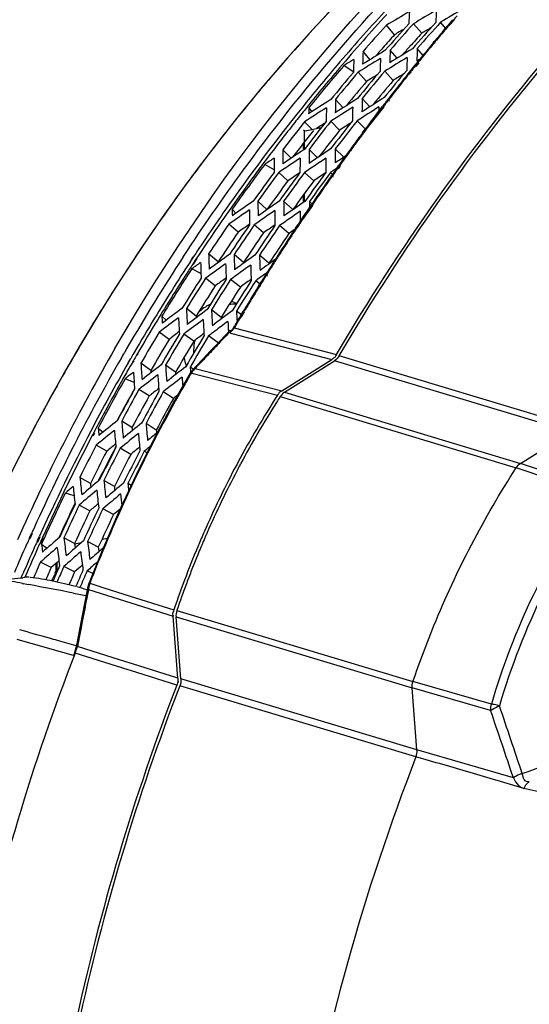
# Model space of a CAD drawing. Header units: millimetres. Extents: x 0 to 420, y 0 to 297.
# Tile 72 of 256: x 157.38 to 164.82, y 87.12 to 101.5. Entities that reach past the tile are written whole.
import ezdxf

# ---------------------------------------------------------------- set-up
doc = ezdxf.new("R2010")
doc.units = ezdxf.units.MM
doc.header["$LTSCALE"] = 23.1
doc.layers.get('0').update_dxf_attribs({"linetype": 'CONTINUOUS'})
doc.layers.add('02___PRT_ALL_AXES', color=7, linetype='CONTINUOUS')

msp = doc.modelspace()

# ---------------------------------------------------------------- linework, layer by layer
at = {"color": 7, "linetype": 'Continuous'}
for p, q in [((162.8546, 101.2852), (162.7351, 101.4242)), ((163.2508, 101.3073), (163.1312, 101.4463)), ((163.6052, 101.3779), (163.5274, 101.4683)), ((163.6554, 101.4464), (163.7054, 101.5049)), ((163.6605, 101.4407), (163.7113, 101.4984)), ((163.7133, 101.498), (163.6633, 101.4394)), ((163.7191, 101.4915), (163.6684, 101.4339)), ((163.5795, 101.3569), (163.5953, 101.3757)), ((163.5832, 101.3529), (163.5993, 101.3713)), ((163.0791, 101.116), (163.0769, 101.1136)), ((163.4236, 101.171), (163.4352, 101.185)), ((163.4239, 101.1707), (163.4352, 101.185)), ((163.4489, 101.1847), (163.432, 101.1644)), ((163.4489, 101.1847), (163.4325, 101.1639)), ((162.4955, 100.921), (162.3932, 101.0399)), ((162.6829, 101.094), (162.6808, 101.0916)), ((162.8917, 100.9431), (162.7894, 101.062)), ((163.2744, 100.9807), (163.1855, 101.084)), ((162.2474, 100.7425), (162.1147, 100.8359)), ((163.1477, 100.8345), (163.1924, 100.8897)), ((163.1541, 100.8279), (163.1981, 100.8837)), ((163.2009, 100.883), (163.1562, 100.8278)), ((163.2067, 100.877), (163.1627, 100.8211)), ((162.2524, 100.739), (162.2474, 100.7425)), ((162.4462, 100.6042), (162.3219, 100.7377)), ((162.8358, 100.6187), (162.7114, 100.7521)), ((163.088, 100.743), (163.0773, 100.7297)), ((163.0953, 100.7355), (163.0848, 100.722)), ((162.1042, 100.2196), (161.9915, 100.3405)), ((162.4937, 100.2341), (162.3811, 100.355)), ((162.6558, 100.2093), (162.6818, 100.2433)), ((162.7491, 100.3305), (162.7596, 100.3441)), ((162.7568, 100.323), (162.7674, 100.3365)), ((162.7683, 100.3373), (162.7578, 100.3237)), ((162.776, 100.3297), (162.7654, 100.3163)), ((161.6002, 100.2174), (161.6458, 100.1608)), ((162.5049, 100.003), (162.6887, 100.2366)), ((162.6973, 100.2298), (162.5135, 99.9962)), ((162.6144, 100.1368), (162.5525, 100.0553)), ((162.5589, 100.0822), (162.6056, 100.1437)), ((162.6056, 100.1437), (162.6558, 100.2093)), ((162.6645, 100.2025), (162.6144, 100.1368)), ((162.6905, 100.2364), (162.6645, 100.2025)), ((161.6514, 99.9034), (161.5398, 100.0139)), ((161.8332, 99.9921), (161.8279, 99.9887)), ((162.052, 99.8928), (161.9231, 100.0204)), ((162.2165, 99.9987), (162.2111, 99.9953)), ((162.4285, 99.906), (162.3063, 100.027)), ((162.5015, 100.0062), (162.5211, 100.0323)), ((162.5525, 100.0553), (162.5102, 99.9993)), ((162.5211, 100.0323), (162.5589, 100.0822)), ((161.5372, 99.6098), (161.5372, 99.8852)), ((161.5372, 99.8852), (161.5472, 99.8822)), ((161.5472, 99.8822), (161.7845, 99.9303)), ((161.728, 99.9244), (161.7821, 99.9298)), ((162.3872, 99.8534), (162.4266, 99.9064)), ((162.3872, 99.8534), (162.4279, 99.9052)), ((162.4354, 99.8994), (162.4009, 99.8532)), ((162.4365, 99.8984), (162.4009, 99.8532)), ((161.5238, 99.6015), (161.5238, 99.7015)), ((161.3449, 99.4822), (161.2214, 99.6044)), ((161.7281, 99.4888), (161.6047, 99.611)), ((162.1113, 99.4954), (161.9879, 99.6176)), ((161.0954, 99.31), (160.9584, 99.3921)), ((161.2961, 99.1529), (161.1628, 99.2747)), ((161.6733, 99.1514), (161.5399, 99.2731)), ((161.9546, 99.2374), (161.9171, 99.2716)), ((162.0133, 99.3398), (162.0406, 99.3781)), ((162.0214, 99.3326), (162.0485, 99.3711)), ((162.0499, 99.3716), (162.0226, 99.3333)), ((162.0578, 99.3645), (162.0308, 99.326)), ((161.9275, 99.2188), (161.9364, 99.2315)), ((161.9458, 99.2249), (161.9362, 99.2112)), ((161.9545, 99.2173), (161.9456, 99.2046)), ((161.5372, 98.8461), (161.5372, 98.9658)), ((160.9901, 98.7317), (160.8567, 98.8534)), ((161.3673, 98.7301), (161.2339, 98.8519)), ((161.5238, 98.8368), (161.5238, 98.9475)), ((161.6548, 98.8105), (161.6111, 98.8504)), ((160.4819, 98.7361), (160.5361, 98.6776)), ((160.9901, 98.7317), (160.9902, 98.7298)), ((161.3673, 98.7301), (161.3673, 98.7283)), ((161.5116, 98.6065), (161.5675, 98.6862)), ((161.5722, 98.6835), (161.5178, 98.6026)), ((161.6553, 98.7912), (161.521, 98.5999)), ((161.5422, 98.6599), (161.5627, 98.6902)), ((161.6105, 98.7401), (161.5722, 98.6835)), ((161.6489, 98.7966), (161.6105, 98.7401)), ((161.6307, 98.7905), (161.6394, 98.8033)), ((161.637, 98.7851), (161.6459, 98.7978)), ((161.5082, 98.6093), (161.5422, 98.6599)), ((160.5685, 98.4004), (160.4309, 98.5161)), ((160.7357, 98.517), (160.7316, 98.5142)), ((160.9398, 98.3906), (160.8022, 98.5063)), ((161.107, 98.5072), (161.1029, 98.5043)), ((161.3112, 98.3807), (161.1735, 98.4964)), ((161.4072, 98.4579), (161.4451, 98.5118)), ((161.4073, 98.4579), (161.4438, 98.5129)), ((161.4533, 98.5061), (161.4211, 98.4576)), ((161.4545, 98.5052), (161.4211, 98.4576)), ((159.789, 98.0746), (159.8285, 98.1347)), ((159.7892, 98.0744), (159.8303, 98.1332)), ((159.7599, 98.0302), (159.789, 98.0746)), ((159.7613, 98.0291), (159.7892, 98.0744)), ((159.8659, 97.9652), (159.8982, 98.0144)), ((159.868, 97.9635), (159.9143, 98.0385)), ((159.8982, 98.0144), (159.9214, 98.0496)), ((159.9428, 97.9914), (159.9057, 97.9348)), ((159.9673, 98.016), (159.9094, 97.9318)), ((159.9143, 98.0385), (159.9218, 98.0493)), ((159.9619, 98.0204), (159.9428, 97.9914)), ((160.2753, 97.968), (160.1377, 98.0837)), ((160.6466, 97.9581), (160.509, 98.0738)), ((161.0179, 97.9483), (160.8803, 98.064)), ((160.0259, 97.7965), (159.8909, 97.8644)), ((160.2352, 97.6183), (160.0935, 97.7278)), ((160.3841, 97.7263), (160.3813, 97.7242)), ((160.601, 97.5999), (160.4592, 97.7094)), ((160.7498, 97.7079), (160.747, 97.7059)), ((160.8947, 97.6371), (160.825, 97.691)), ((160.9638, 97.7694), (160.9758, 97.7885)), ((160.973, 97.7624), (160.9849, 97.7815)), ((160.9859, 97.7822), (160.9739, 97.7631)), ((160.995, 97.7752), (160.9831, 97.7561)), ((160.8735, 97.6243), (160.8809, 97.6362)), ((160.8825, 97.6175), (160.8899, 97.6294)), ((160.891, 97.6299), (160.8836, 97.618)), ((160.9, 97.6231), (160.8926, 97.6112)), ((160.5162, 97.3747), (160.5502, 97.3645)), ((159.9552, 97.1752), (159.8135, 97.2847)), ((160.3209, 97.1568), (160.1792, 97.2663)), ((160.617, 97.1923), (160.5449, 97.2479)), ((160.6011, 97.1757), (160.6434, 97.2465)), ((160.6049, 97.173), (160.6485, 97.2428)), ((160.6536, 97.2402), (160.6113, 97.1693)), ((160.6586, 97.2365), (160.615, 97.1667)), ((160.703, 97.3223), (160.6965, 97.3114)), ((160.7093, 97.3177), (160.7026, 97.3069)), ((159.4548, 97.1744), (159.518, 97.1151)), ((159.5598, 96.8359), (159.4142, 96.939)), ((160.3224, 97.0258), (160.3199, 97.024)), ((160.4212, 96.9377), (160.4316, 96.9554)), ((160.4338, 96.9534), (160.4269, 96.9444)), ((160.4316, 96.9554), (160.4404, 96.9705)), ((160.4404, 96.9705), (160.4463, 96.9692)), ((160.4463, 96.9692), (160.4699, 96.9637)), ((160.4992, 97.0036), (160.5206, 97.04)), ((160.4992, 97.0036), (160.5215, 97.0394)), ((160.5309, 97.0336), (160.5131, 97.0034)), ((160.5316, 97.0331), (160.5131, 97.0034)), ((160.5131, 97.0034), (162.0057, 96.6143)), ((159.9202, 96.8088), (159.7746, 96.9119)), ((160.2765, 96.7845), (160.135, 96.8847)), ((160.4037, 96.9175), (160.3694, 96.8817)), ((160.4451, 96.9322), (160.4783, 96.9235)), ((160.4783, 96.9235), (161.9378, 96.5433)), ((158.9442, 96.7077), (158.9494, 96.7168)), ((158.9481, 96.705), (158.9535, 96.7139)), ((159.0432, 96.6319), (159.0548, 96.6519)), ((159.0459, 96.6301), (159.0579, 96.6497)), ((158.8575, 96.5576), (158.8969, 96.6218)), ((158.8575, 96.5576), (158.8779, 96.5931)), ((158.8779, 96.5931), (158.8951, 96.623)), ((158.9638, 96.4944), (158.9864, 96.5337)), ((158.9649, 96.4937), (158.9864, 96.5337)), ((158.9864, 96.5337), (159.0004, 96.558)), ((158.9864, 96.5337), (159.0011, 96.5575)), ((159.0389, 96.5263), (159.0088, 96.4741)), ((159.0432, 96.5234), (159.012, 96.4719)), ((159.0972, 96.6268), (159.0853, 96.6064)), ((159.1033, 96.6226), (159.091, 96.6023)), ((161.2073, 96.0826), (161.9378, 96.5433)), ((161.2458, 96.0623), (161.9766, 96.5231)), ((161.9577, 96.5576), (161.9478, 96.5503)), ((165.4266, 95.4854), (161.9766, 96.5231)), ((161.9851, 96.5817), (161.9793, 96.5694)), ((165.4946, 95.5566), (162.0446, 96.5942)), ((159.2933, 96.3828), (159.1477, 96.4859)), ((159.6537, 96.3557), (159.5081, 96.4588)), ((159.9126, 96.4004), (159.8685, 96.4316)), ((159.9505, 96.4392), (159.9073, 96.3928)), ((159.942, 96.4107), (161.2073, 96.0826)), ((159.0497, 96.2065), (158.9176, 96.261)), ((159.8861, 96.3454), (159.8944, 96.3433)), ((159.8944, 96.3433), (161.1443, 96.0195)), ((159.056, 96.1158), (159.0543, 96.1129)), ((159.0561, 96.1157), (159.0545, 96.1128)), ((159.2692, 96.0087), (159.1199, 96.1053)), ((159.6245, 95.9726), (159.4752, 96.0692)), ((161.158, 96.0384), (161.1511, 96.029)), ((161.18, 96.0642), (161.17, 96.0591)), ((161.1828, 95.9991), (164.6328, 94.9614)), ((161.2458, 96.0623), (164.6959, 95.0247)), ((158.8004, 95.6511), (158.796, 95.643)), ((158.8005, 95.651), (158.7961, 95.6429)), ((159.0166, 95.5462), (158.8673, 95.6427)), ((158.5243, 95.5408), (158.5971, 95.4818)), ((159.3719, 95.5101), (159.2226, 95.6067)), ((158.4586, 95.472), (158.4367, 95.43)), ((158.4684, 95.466), (158.4462, 95.4241)), ((164.6959, 95.0247), (165.4266, 95.4854)), ((158.6481, 95.201), (158.4953, 95.291)), ((158.7761, 95.2579), (158.779, 95.2635)), ((158.7796, 95.2558), (158.7825, 95.2614)), ((158.9986, 95.1559), (158.8458, 95.2458)), ((159.2372, 95.1766), (159.1963, 95.2006)), ((160.5976, 95.005), (160.6042, 95.0173)), ((160.5976, 95.005), (160.6044, 95.0171)), ((165.7536, 94.581), (164.6328, 94.9614)), ((165.8672, 94.6273), (164.6959, 95.0247)), ((158.4098, 94.7297), (158.257, 94.8196)), ((158.5264, 94.7697), (158.5352, 94.7874)), ((158.5282, 94.7686), (158.5369, 94.7864)), ((158.7603, 94.6845), (158.6075, 94.7745)), ((159.0047, 94.7018), (158.9581, 94.7293)), ((158.1722, 94.5486), (158.044, 94.5907)), ((158.1836, 94.4395), (158.1785, 94.4289)), ((158.1838, 94.4394), (158.1787, 94.4288)), ((158.4031, 94.3327), (158.247, 94.4159)), ((158.7492, 94.2783), (158.5931, 94.3614)), ((158.8449, 94.359), (158.8431, 94.3574)), ((157.5187, 93.9315), (157.5324, 93.9619)), ((157.5295, 93.926), (157.5662, 94.0056)), ((157.5324, 93.9619), (157.5548, 94.0114)), ((157.6407, 93.8749), (157.6776, 93.9545)), ((157.644, 93.9105), (157.6665, 93.9602)), ((157.7198, 93.9349), (157.6831, 93.8553)), ((157.7103, 93.9398), (157.6878, 93.8902)), ((157.9537, 93.9497), (157.9462, 93.9333)), ((157.9538, 93.9497), (157.9462, 93.9333)), ((158.1794, 93.8532), (158.0233, 93.9364)), ((158.5805, 93.9188), (158.6586, 93.9321)), ((157.6303, 93.8801), (157.644, 93.9105)), ((157.6878, 93.8902), (157.6741, 93.8599)), ((157.6956, 93.844), (157.7783, 93.7864)), ((158.1794, 93.8532), (158.1798, 93.8502)), ((158.1799, 93.8502), (158.2794, 93.8672)), ((158.5254, 93.7988), (158.3693, 93.8819)), ((157.8382, 93.5046), (157.679, 93.5809)), ((157.9107, 93.416), (157.9107, 93.568)), ((157.9241, 93.4466), (157.9241, 93.5796)), ((158.18, 93.4407), (158.0208, 93.517)), ((157.2582, 93.3369), (157.3983, 93.3509)), ((157.3983, 93.3509), (157.4232, 93.4092)), ((157.3983, 93.3509), (157.4249, 93.4084)), ((157.4403, 93.3562), (157.4224, 93.3536)), ((157.4669, 93.3889), (157.4545, 93.3601)), ((157.4676, 93.3885), (157.4545, 93.3601)), ((157.8443, 93.306), (157.8618, 93.3464)), ((157.8471, 93.3047), (157.8649, 93.3449)), ((157.8973, 93.4276), (157.9071, 93.4498)), ((157.9008, 93.4258), (157.9107, 93.448)), ((158.4443, 93.4139), (158.3626, 93.4531)), ((157.4186, 93.2706), (157.4332, 93.2679)), ((157.4225, 93.2697), (157.4373, 93.267)), ((157.4332, 93.2679), (157.5077, 93.254)), ((158.2572, 93.2101), (158.2559, 93.207)), ((158.3724, 93.219), (158.3596, 93.1549)), ((158.4014, 93.2723), (158.5924, 93.2119)), ((158.5924, 93.2119), (158.989, 93.0865)), ((158.1654, 93.1292), (158.3437, 93.0948)), ((158.3637, 93.1752), (158.3599, 93.1763)), ((158.3641, 93.1762), (158.3603, 93.1773)), ((158.3825, 93.1827), (159.6177, 92.7924)), ((158.989, 93.0865), (159.6294, 92.8839)), ((159.6189, 92.8499), (159.6141, 92.8386)), ((159.6879, 91.8863), (159.6177, 92.7924)), ((159.7315, 91.8759), (159.6612, 92.7824)), ((159.6612, 92.7824), (163.1113, 91.7447)), ((159.673, 92.8741), (163.1231, 91.8365)), ((158.2467, 92.483), (158.2212, 92.3471)), ((158.8481, 92.1502), (158.2212, 92.3471)), ((158.9618, 92.0091), (158.1858, 92.2528)), ((159.0261, 92.0942), (158.8481, 92.1502)), ((159.6879, 91.8863), (159.0261, 92.0942)), ((158.996, 91.9984), (158.9618, 92.0091)), ((159.6729, 91.7858), (158.996, 91.9984)), ((159.6897, 91.8478), (159.6919, 91.8348)), ((163.1665, 90.7377), (159.7165, 91.7754)), ((163.1815, 90.8384), (159.7315, 91.8759)), ((164.2687, 91.5075), (163.1231, 91.8365)), ((163.1815, 90.8384), (163.1113, 91.7447)), ((164.2568, 91.4156), (163.1113, 91.7447)), ((164.5902, 90.4313), (163.1815, 90.8384))]:
    msp.add_line(p, q, dxfattribs=at)
for points in [[(160.4269, 96.9444), (160.4079, 96.922), (160.4037, 96.9175)], [(160.4992, 97.0036), (160.4754, 96.9702), (160.4672, 96.9612)], [(160.3694, 96.8817), (160.265, 96.7724), (160.1604, 96.6622), (160.0555, 96.5511), (159.9505, 96.4392)], [(159.9074, 96.393), (159.9023, 96.3873), (159.8865, 96.3674), (159.8722, 96.3458), (159.8698, 96.3417)], [(159.8698, 96.3417), (159.6408, 95.9418), (159.3518, 95.4051), (159.0765, 94.856), (158.8158, 94.2965), (158.5707, 93.7284), (158.3903, 93.2793)], [(158.3903, 93.2794), (158.386, 93.268), (158.378, 93.2422), (158.3724, 93.2188)], [(158.3596, 93.1549), (158.3245, 92.9768), (158.2901, 92.7998), (158.2564, 92.6238), (158.2234, 92.4489), (158.2109, 92.3821)], [(158.2109, 92.3822), (158.2069, 92.3625), (158.1989, 92.3302), (158.1889, 92.2964), (158.1831, 92.2794)]]:
    msp.add_lwpolyline(points, dxfattribs=at)
for centre, radius, start, end in [((181.1722, 83.5089), 26.4459, 135.66405, 139.43072), ((183.1296, 82.864), 27.7299, 137.43703, 139.59281), ((183.0594, 82.897), 27.6029, 137.39339, 139.55893), ((186.7677, 81.7693), 30.3434, 139.28489, 139.44492), ((183.2187, 82.8587), 27.6451, 137.81215, 138.87814), ((183.7288, 82.7125), 27.8924, 137.81687, 138.87342), ((183.8397, 82.6807), 27.9461, 137.81789, 138.8724), ((184.3499, 82.5345), 28.1934, 137.82251, 138.86778), ((184.4608, 82.5028), 28.2471, 137.82351, 138.86678), ((186.794, 81.7327), 30.3978, 139.56962, 139.74456), ((186.8179, 81.7264), 30.4095, 139.5901, 139.765), ((183.1353, 82.9005), 27.3734, 137.80737, 138.34532), ((183.7564, 82.7226), 27.6744, 137.81321, 138.34531), ((186.8484, 81.6868), 30.4689, 139.79081, 140.21289), ((186.8675, 81.6846), 30.4743, 139.7651, 140.21658), ((183.8209, 82.6651), 27.7608, 138.35186, 138.69287), ((186.9224, 81.6253), 30.5652, 140.24703, 140.71574), ((186.9463, 81.6189), 30.577, 140.26608, 140.73462), ((183.1999, 82.8431), 27.4598, 138.35194, 138.69683), ((186.9738, 81.5831), 30.6317, 140.71565, 140.9291), ((186.9979, 81.5767), 30.6436, 140.73453, 140.9479), ((183.4098, 82.6247), 28.0984, 139.5915, 141.24495), ((183.3247, 82.6706), 27.9257, 139.42165, 141.07223), ((187.0265, 81.5404), 30.6995, 141.06177, 141.29682), ((187.0484, 81.5359), 30.7085, 141.08051, 141.28363), ((181.5841, 83.1519), 26.991, 139.42384, 141.33302), ((183.3547, 82.6444), 27.9915, 139.55753, 141.20905), ((183.6943, 82.564), 28.106, 139.7204, 140.77348), ((183.8058, 82.5318), 28.1605, 139.72142, 140.77246), ((184.3184, 82.3835), 28.411, 139.72605, 140.76783), ((184.4298, 82.3512), 28.4654, 139.72705, 140.76683), ((184.9424, 82.2029), 28.7159, 139.73158, 140.76229), ((187.0751, 81.5015), 30.7617, 141.29689, 141.73492), ((187.0994, 81.495), 30.7739, 141.31555, 141.75341), ((183.751, 82.5474), 27.9275, 139.7171, 140.66451), ((184.375, 82.3668), 28.2324, 139.72283, 140.65987), ((187.1404, 81.45), 30.8449, 141.73494, 142.22587), ((187.1649, 81.4435), 30.8572, 141.75344, 142.24421), ((187.1922, 81.4099), 30.9104, 142.25755, 142.46183), ((187.2167, 81.4032), 30.9229, 142.27586, 142.48008), ((183.7666, 82.3421), 28.5536, 141.251, 145.00213), ((183.5036, 82.5238), 28.1832, 141.20766, 141.66883), ((181.804, 82.9756), 27.2729, 141.33239, 142.98163), ((183.6225, 82.4303), 28.3344, 141.66962, 143.04218), ((183.7624, 82.406), 28.3528, 141.60868, 142.65686), ((184.2774, 82.2557), 28.6064, 141.61332, 142.65221), ((184.3893, 82.223), 28.6615, 141.61432, 142.65121), ((184.9044, 82.0728), 28.9151, 141.61887, 142.64667), ((185.0163, 82.0401), 28.9702, 141.61985, 142.64569), ((187.2925, 81.3336), 31.0365, 143.01291, 143.24324), ((187.3172, 81.3269), 31.0491, 143.03095, 143.26119), ((183.7102, 82.4192), 28.1233, 141.60443, 142.61285), ((184.3371, 82.2363), 28.432, 141.61016, 142.60751), ((187.3646, 81.28), 31.1263, 143.36513, 143.80032), ((187.3889, 81.2736), 31.1384, 143.36769, 143.81684), ((187.4433, 81.2223), 31.2238, 143.8003, 144.19553), ((187.4691, 81.2149), 31.2378, 143.8168, 144.21187), ((182.0274, 82.8076), 27.5524, 142.98233, 144.78804), ((183.8292, 82.2755), 28.5927, 143.04324, 144.96696), ((183.8512, 82.2607), 28.5931, 143.19141, 144.8162), ((187.5022, 81.1798), 31.2965, 144.19548, 144.44526), ((187.5281, 81.1723), 31.3106, 144.21181, 144.46148), ((184.2242, 82.1514), 28.7777, 143.48549, 144.52212), ((184.3367, 82.1184), 28.8335, 143.48649, 144.52111), ((184.854, 81.9664), 29.09, 143.49105, 144.51655), ((184.9665, 81.9334), 29.1457, 143.49203, 144.51557), ((185.4838, 81.7814), 29.4022, 143.4965, 144.51111), ((185.5963, 81.7483), 29.4579, 143.49746, 144.51015), ((187.5608, 81.138), 31.3685, 144.53123, 144.77388), ((187.5868, 81.1304), 31.3827, 144.54742, 144.78997), ((184.2858, 82.1305), 28.6057, 143.48237, 144.52523), ((184.9156, 81.9455), 28.9179, 143.488, 144.5196), ((187.6622, 81.0667), 31.4924, 144.80254, 145.72246), ((187.6883, 81.0591), 31.5067, 144.81861, 145.73815), ((182.2726, 82.6344), 27.8526, 144.78773, 146.49709), ((184.1407, 82.0769), 29.0121, 144.99691, 146.59501), ((184.0827, 82.0974), 28.9025, 144.96647, 146.56986), ((187.7549, 81.0032), 31.6048, 145.75017, 145.96986), ((187.8112, 80.9654), 31.6726, 146.14641, 146.35625), ((187.8375, 80.9578), 31.687, 146.16191, 146.37166), ((184.2692, 82.0372), 28.9797, 145.34474, 146.37774), ((184.2164, 82.0507), 28.7495, 145.3406, 146.38188), ((184.7888, 81.8836), 29.2389, 145.34932, 146.37317), ((184.9017, 81.8502), 29.2952, 145.3503, 146.37218), ((184.8488, 81.8637), 29.0651, 145.34625, 146.37623), ((185.4213, 81.6967), 29.5544, 145.35478, 146.3677), ((185.5342, 81.6633), 29.6108, 145.35574, 146.36674), ((185.4813, 81.6768), 29.3806, 145.35178, 146.3707), ((187.8558, 80.9357), 31.7262, 146.47558, 146.68511), ((187.8811, 80.9288), 31.7395, 146.4769, 146.69917), ((187.9081, 80.9015), 31.7887, 146.68524, 147.30099), ((187.9343, 80.8939), 31.8031, 146.6993, 147.31478), ((182.474, 82.5009), 28.0942, 146.49682, 148.11021), ((184.4813, 81.8696), 29.535, 146.82693, 149.82138), ((184.3803, 81.9197), 29.2987, 146.7939, 148.69489), ((187.9632, 80.866), 31.8542, 147.30088, 147.62431), ((187.9894, 80.8585), 31.8685, 147.31468, 147.63796), ((184.33, 81.9355), 29.1719, 146.90469, 148.50792), ((184.2399, 81.9931), 29.0911, 146.77063, 147.13594), ((187.996, 80.8452), 31.893, 147.6243, 147.9099), ((188.0222, 80.8377), 31.9074, 147.63795, 147.92343), ((184.3527, 81.9208), 29.2251, 147.13682, 148.67048), ((184.7061, 81.8241), 29.3604, 147.19487, 148.21774), ((184.8195, 81.7904), 29.4173, 147.19586, 148.21675), ((185.3411, 81.6355), 29.6789, 147.20036, 148.21225), ((185.4545, 81.6018), 29.7358, 147.20133, 148.21128), ((185.9762, 81.4469), 29.9975, 147.20573, 148.20688), ((186.0896, 81.4132), 30.0544, 147.20668, 148.20593), ((188.0284, 80.825), 31.9312, 147.95031, 148.23177), ((188.0546, 80.8174), 31.9456, 147.96382, 148.24516), ((184.7648, 81.8051), 29.1849, 147.1918, 148.22081), ((185.3998, 81.6165), 29.5034, 147.19735, 148.21526), ((188.072, 80.798), 31.9825, 148.25702, 148.90052), ((188.0973, 80.791), 31.9958, 148.2704, 148.89081), ((160.3796, 96.9203), 0.4746, 73.27694, 79.65978), ((182.6485, 82.3924), 28.2997, 148.11035, 149.97011), ((160.4063, 96.8094), 0.5903, 114.47099, 122.42952), ((188.1035, 80.779), 32.0193, 148.90042, 149.0492), ((188.1297, 80.7715), 32.0336, 148.91353, 149.06225), ((184.5327, 81.8265), 29.4774, 148.69399, 149.80515), ((184.4908, 81.8365), 29.3869, 148.67002, 149.78158), ((188.1285, 80.764), 32.0485, 149.19679, 149.4788), ((188.1547, 80.7565), 32.0628, 149.20977, 149.49166), ((184.7175, 81.7532), 29.5104, 149.02994, 150.05053), ((160.7851, 96.6898), 0.4392, 140.48329, 143.12591), ((160.3428, 97.0938), 0.1913, 302.34867, 306.34812), ((160.9387, 96.5746), 0.6092, 140.31487, 141.2512), ((184.6611, 81.769), 29.276, 149.02586, 150.05462), ((185.2411, 81.5971), 29.7743, 149.03447, 150.04601), ((185.3549, 81.5632), 29.8317, 149.03544, 150.04503), ((185.2984, 81.579), 29.5973, 149.03144, 150.04903), ((185.8784, 81.4071), 30.0957, 149.03987, 150.04061), ((185.9922, 81.3732), 30.153, 149.04082, 150.03965), ((160.6719, 96.6487), 0.7559, 167.99577, 169.60715), ((160.675, 96.648), 0.7591, 166.7964, 167.99615), ((197.4751, 61.3978), 51.3287, 136.32452, 136.4618), ((197.2918, 61.5727), 51.0753, 136.18436, 136.32451), ((160.4422, 96.8803), 0.0536, 121.55473, 135.97545), ((184.9667, 81.5847), 30.2459, 150.01541, 155.9623), ((184.6337, 81.7793), 29.7121, 149.83868, 150.02745), ((160.6623, 96.6501), 0.7462, 169.58216, 179.9529), ((160.6376, 96.6507), 0.7216, 179.99958, 181.61161), ((197.7531, 61.1338), 51.712, 136.46196, 136.72809), ((184.9991, 81.5763), 30.13, 150.18367, 155.6244), ((182.8175, 82.2946), 28.4949, 149.96986, 151.19352), ((184.5915, 81.792), 29.5455, 149.84954, 150.01526), ((184.5535, 81.7997), 29.4596, 149.82728, 150.00715), ((198.1315, 60.7775), 52.2318, 136.72808, 136.98325), ((184.7802, 81.6851), 29.7624, 150.15958, 152.35341), ((184.5825, 81.783), 29.4931, 150.12439, 150.40919), ((160.393, 96.676), 0.6244, 200.71182, 201.31235), ((184.74, 81.6938), 29.6479, 150.57129, 152.15731), ((184.6816, 81.7271), 29.6068, 150.4098, 151.55308), ((177.2928, 86.1074), 20.1943, 149.53742, 150.05705), ((160.1429, 96.188), 0.3012, 146.05354, 148.4964), ((178.1238, 85.6423), 21.1465, 150.08909, 158.22502), ((184.6922, 81.712), 29.4056, 150.67689, 151.70381), ((185.1188, 81.5808), 29.8395, 150.85835, 151.87024), ((185.233, 81.5466), 29.8973, 150.85933, 151.86926), ((185.7583, 81.3895), 30.1632, 150.86378, 151.86481), ((183.1629, 82.1088), 28.8871, 151.20092, 156.78953), ((185.175, 81.5632), 29.6611, 150.85531, 151.87328), ((185.8725, 81.3554), 30.2211, 150.86474, 151.86385), ((185.8145, 81.372), 29.9849, 150.86081, 151.86779), ((172.9092, 88.4195), 14.0062, 147.13802, 151.79706), ((172.798, 88.4975), 13.8271, 147.14404, 147.55463), ((184.7787, 81.6742), 29.7174, 151.5525, 151.78254), ((172.9484, 88.404), 14.0041, 147.56199, 151.82058), ((184.8282, 81.6477), 29.7736, 151.78264, 152.33415), ((185.0612, 81.5382), 30.0794, 152.35396, 155.60832), ((185.0119, 81.5531), 29.9802, 152.42768, 155.59626), ((185.0868, 81.5509), 29.9316, 152.67426, 153.68525), ((184.7817, 81.6492), 29.3511, 152.37689, 153.40875), ((185.6136, 81.393), 30.1993, 152.67874, 153.68077), ((185.7282, 81.3587), 30.2575, 152.67971, 153.67981), ((185.0274, 81.5683), 29.6938, 152.67022, 153.6893), ((185.6688, 81.3761), 30.0197, 152.67575, 153.68377), ((186.255, 81.2008), 30.5252, 152.68409, 153.67542), ((186.3696, 81.1665), 30.5833, 152.68504, 153.67448), ((173.1274, 88.3028), 14.2537, 152.25099, 156.29956), ((173.0255, 88.3551), 14.1391, 151.78965, 152.24635), ((173.0537, 88.346), 14.1243, 151.87093, 152.26446), ((173.1536, 88.2947), 14.2366, 152.26909, 156.31524), ((174.1496, 88.6386), 10.168, 143.72299, 163.76525), ((185.0619, 81.5304), 30.009, 154.20127, 155.77454), ((174.2284, 88.5912), 10.3779, 144.74813, 163.67948), ((185.0203, 81.5443), 29.7741, 154.35823, 155.37668), ((185.4428, 81.4163), 30.2029, 154.48603, 155.48978), ((185.5576, 81.3818), 30.2615, 154.487, 155.48881), ((186.0858, 81.2232), 30.5306, 154.49141, 155.4844), ((186.2006, 81.1888), 30.5891, 154.49236, 155.48345), ((185.497, 81.3997), 30.0224, 154.48301, 155.4928), ((186.1401, 81.2067), 30.3501, 154.48846, 155.48735), ((185.1971, 81.4821), 30.3493, 155.78229, 155.96637), ((173.27, 88.2406), 14.4092, 156.76087, 160.94417), ((173.1984, 88.2707), 14.3316, 156.29616, 156.75828), ((173.2285, 88.261), 14.3187, 156.54575, 156.7672), ((173.2204, 88.2645), 14.3099, 156.31182, 156.54574), ((185.2023, 81.4798), 30.355, 155.96638, 156.81289), ((185.1534, 81.4953), 30.1812, 155.95867, 156.74999), ((185.1492, 81.4972), 30.1765, 155.7732, 155.95867), ((185.1038, 81.5103), 30.0816, 155.7615, 155.94735), ((173.2543, 88.25), 14.3467, 156.76743, 157.71706), ((185.11, 81.5076), 30.0883, 155.94737, 156.74145), ((173.3047, 88.2296), 14.4012, 157.71785, 160.95026), ((185.3371, 81.4327), 30.2084, 156.28772, 156.58625), ((185.278, 81.45), 29.9709, 156.28371, 156.66298), ((185.8718, 81.2713), 30.4847, 156.2922, 156.75656), ((185.9869, 81.2367), 30.5435, 156.29316, 156.75862), ((178.7849, 85.3501), 21.8689, 158.15637, 158.76076), ((157.3023, 94.3203), 0.9741, 275.65535, 277.08519), ((156.9227, 75.3342), 18.0356, 88.11685, 88.30746), ((156.7722, 87.9208), 5.4913, 78.55416, 82.06283), ((185.3519, 81.4263), 30.2245, 156.58624, 156.76164), ((185.055, 81.5181), 29.6543, 156.32121, 156.49231), ((185.9231, 81.2561), 30.3009, 156.28921, 156.68506), ((186.5171, 81.0773), 30.8148, 156.29752, 156.78566), ((186.6243, 81.0462), 30.8651, 156.29842, 156.54428), ((147.1299, 37.8449), 56.3726, 79.48381, 79.80222), ((137.041, -16.3635), 111.5118, 79.080133, 79.424092), ((156.7757, 87.9396), 5.4722, 74.94357, 78.55113), ((156.7733, 87.9313), 5.4808, 73.16881, 74.79009), ((186.6401, 81.0393), 30.8823, 156.54428, 156.79004), ((158.6601, 93.1678), 0.278, 173.6843, 176.94187), ((222.5318, 80.3622), 65.4179, 168.698122, 168.825442), ((221.2331, 80.6173), 64.0943, 168.824173, 169.331331), ((173.2797, 88.237), 14.4196, 160.94293, 161.19985), ((173.3049, 88.2294), 14.4014, 160.94988, 161.18494), ((159.4159, 92.8027), 0.2014, 0.32089, 10.26289), ((147.0372, 54.4185), 39.5479, 74.19042, 74.84387), ((144.8535, 46.9998), 47.135, 73.60054, 74.63983), ((145.5738, 49.2332), 44.9357, 74.04159, 74.19627), ((144.4564, 45.3336), 48.9923, 73.7043, 74.03904), ((156.0941, 93.0675), 2.2458, 339.93539, 341.29121), ((189.3243, 80.2229), 33.3815, 158.87654, 167.73102), ((156.993, 92.7173), 1.2812, 338.72916, 339.31602), ((155.4344, 93.3067), 2.9476, 339.29922, 339.96766), ((190.7522, 79.7843), 33.316, 158.88566, 167.87136), ((190.7779, 79.7766), 33.2984, 158.8788, 167.83869), ((159.8834, 91.7357), 0.2156, 152.63526, 163.19637), ((66.8006, 58.1523), 103.1209, 18.277963, 18.856741), ((66.9522, 57.9128), 102.9108, 18.420458, 18.999033), ((96.505, 281.4734), 202.7962, 289.65559, 290.148169), ((194.2277, 78.7403), 33.2977, 158.88096, 169.754)]:
    msp.add_arc(centre, radius, start, end, dxfattribs=at)
for centre, major_axis, ratio, start_param, end_param in [((198.4804, 90.2769), (50.8729, 9.5515), 0.4408176, 2.2547821, 2.2639603), ((181.4665, 69.5297), (-16.0731, 37.3988), 0.241519, 0.4446224, 0.4537598), ((199.2712, 90.1792), (51.4293, 9.656), 0.4408176, 2.2549803, 2.2640598), ((182.0605, 69.2109), (-16.2458, 37.8006), 0.241519, 0.4448171, 0.4538567), ((200.0619, 90.0816), (51.9857, 9.7605), 0.4408176, 2.2553712, 2.2641572), ((198.3121, 90.2253), (50.467, 9.4753), 0.4408176, 2.2600803, 2.2638863), ((199.1028, 90.1276), (51.0234, 9.5798), 0.4408176, 2.260221, 2.2639874), ((199.7795, 90.1165), (51.787, 9.7232), 0.4408176, 2.2822747, 2.2914121), ((180.4906, 70.0535), (-15.7894, 36.7387), 0.241519, 0.4720742, 0.4812524), ((200.5703, 90.0188), (52.3434, 9.8276), 0.4408176, 2.2821778, 2.2912174), ((181.0846, 69.7347), (-15.9621, 37.1405), 0.241519, 0.4719747, 0.4810542), ((181.6786, 69.4159), (-16.1348, 37.5423), 0.241519, 0.4718773, 0.4808603), ((197.7839, 90.6621), (50.1437, 10.1934), 0.4359637, 2.2657816, 2.2698621), ((181.4761, 69.3467), (-16.7714, 37.4312), 0.251786, 0.4642598, 0.4734469), ((198.5713, 90.5682), (50.6952, 10.3055), 0.4359637, 2.2659819, 2.2751105), ((182.0734, 69.0241), (-16.9526, 37.8355), 0.251786, 0.4644566, 0.4735449), ((199.3588, 90.4742), (51.2466, 10.4176), 0.4359637, 2.2661779, 2.2752089), ((182.6707, 68.7016), (-17.1337, 38.2399), 0.251786, 0.4646492, 0.4736407), ((201.361, 89.9211), (52.8998, 9.9321), 0.4408176, 2.2894458, 2.2910268), ((198.4054, 90.5138), (50.2929, 10.2237), 0.4359637, 2.2707335, 2.2750373), ((199.1928, 90.4199), (50.8443, 10.3358), 0.4359637, 2.2708785, 2.2751373), ((199.0775, 90.5078), (51.0497, 10.3775), 0.4359637, 2.2934241, 2.3026112), ((199.865, 90.4138), (51.6011, 10.4896), 0.4359637, 2.2933262, 2.3024144), ((181.0921, 69.554), (-16.6549, 37.1713), 0.251786, 0.4917605, 0.5008891), ((200.6524, 90.3199), (52.1525, 10.6017), 0.4359637, 2.2932303, 2.3022218), ((181.6894, 69.2315), (-16.8361, 37.5756), 0.251786, 0.4916621, 0.5006931), ((197.8631, 90.9394), (49.9471, 10.929), 0.4309477, 2.2772164, 2.2863946), ((180.4948, 69.8765), (-16.4738, 36.7669), 0.251786, 0.4970089, 0.5010894), ((182.0949, 68.8553), (-17.6525, 37.8532), 0.2617908, 0.4836112, 0.4927486), ((198.6471, 90.849), (50.4934, 11.0485), 0.4309477, 2.2774146, 2.2864941), ((182.6957, 68.5292), (-17.8422, 38.2599), 0.2617908, 0.4838059, 0.4928455), ((199.4311, 90.7586), (51.0397, 11.168), 0.4309477, 2.2776085, 2.2865915), ((183.2964, 68.2032), (-18.0319, 38.6666), 0.2617908, 0.4839965, 0.4875159), ((197.6997, 90.8825), (49.5486, 10.8418), 0.4309477, 2.2816967, 2.2849603), ((198.4837, 90.7921), (50.0949, 10.9613), 0.4309477, 8.5650332, 8.569607), ((181.1079, 69.391), (-17.341, 37.1851), 0.2617908, 0.511063, 0.5202412), ((199.1511, 90.7909), (50.8446, 11.1254), 0.4309477, 2.304709, 2.3138464), ((181.7087, 69.065), (-17.5306, 37.5918), 0.2617908, 0.5109635, 0.520043), ((199.9351, 90.7004), (51.3909, 11.2449), 0.4309477, 2.3046121, 2.3136517), ((182.3095, 68.7389), (-17.7203, 37.9984), 0.2617908, 0.5108661, 0.5198491), ((200.7191, 90.61), (51.9371, 11.3644), 0.4309477, 2.3086476, 2.3134611), ((197.1471, 91.2927), (49.1861, 11.5266), 0.4257681, 2.2886891, 2.2927696), ((182.1243, 68.7047), (-18.3458, 37.8531), 0.271536, 0.502301, 0.5114881), ((197.9276, 91.2056), (49.727, 11.6534), 0.4257681, 2.2888894, 2.298018), ((182.7287, 68.3753), (-18.544, 38.262), 0.271536, 0.5024978, 0.511586), ((198.708, 91.1186), (50.2679, 11.7801), 0.4257681, 2.2890854, 2.2981164), ((183.333, 68.0458), (-18.7422, 38.6709), 0.271536, 0.5026904, 0.5116819), ((197.7668, 91.1462), (49.3324, 11.5609), 0.4257681, 8.5759888, 8.5811301), ((198.5472, 91.0592), (49.8733, 11.6876), 0.4257681, 8.5761429, 8.5812301), ((199.4885, 91.0316), (50.8088, 11.9069), 0.4257681, 2.294852, 2.2982128), ((198.4293, 91.1497), (50.0748, 11.7348), 0.4257681, 2.3163316, 2.3255187), ((181.7359, 68.9165), (-18.2184, 37.5902), 0.271536, 0.5298017, 0.5389303), ((199.2097, 91.0627), (50.6157, 11.8616), 0.4257681, 2.3162337, 2.3253219), ((182.3402, 68.5871), (-18.4166, 37.9991), 0.271536, 0.5297033, 0.5387342), ((199.9902, 90.9757), (51.1566, 11.9884), 0.4257681, 2.3161378, 2.3251293), ((182.9445, 68.2576), (-18.6148, 38.408), 0.271536, 0.5296069, 0.5337835), ((197.2008, 91.544), (48.9483, 12.2321), 0.4204231, 2.3006078, 2.309786), ((181.1315, 69.246), (-18.0203, 37.1814), 0.271536, 0.5350501, 0.5391306), ((182.7691, 68.2398), (-19.2392, 38.2456), 0.2810253, 0.5207434, 0.5298808), ((197.9775, 91.4602), (49.4837, 12.3659), 0.4204231, 2.300806, 2.3098855), ((183.3771, 67.9071), (-19.4459, 38.6565), 0.2810253, 0.5209381, 0.5299777), ((198.7543, 91.3764), (50.019, 12.4997), 0.4204231, 2.3009999, 2.3099829), ((183.9851, 67.5744), (-19.6526, 39.0674), 0.2810253, 0.5211287, 0.527239), ((197.0427, 91.4823), (48.5578, 12.1345), 0.4204231, 8.5878867, 8.5928973), ((197.8194, 91.3985), (49.0931, 12.2683), 0.4204231, 8.5880421, 8.5929984), ((198.5962, 91.3147), (49.6284, 12.4021), 0.4204231, 2.3073535, 2.3099121), ((196.4674, 91.864), (48.1581, 12.785), 0.4149106, 2.3125753, 2.3166558), ((182.8164, 68.1231), (-19.9278, 38.2104), 0.2902629, 0.53856, 0.5477471), ((181.7703, 68.7864), (-18.8996, 37.5706), 0.2810253, 0.5481952, 0.5573734), ((198.4769, 91.4064), (49.8278, 12.4519), 0.4204231, 2.3281004, 2.3372378), ((181.7352, 68.9062), (-18.7488, 37.2708), 0.2810253, 0.5482692, 0.5488044), ((182.3783, 68.4537), (-19.1063, 37.9815), 0.2810253, 0.5480957, 0.5571752), ((199.2537, 91.3226), (50.3631, 12.5857), 0.4204231, 2.3280035, 2.3370431), ((182.3432, 68.5735), (-18.9555, 37.6817), 0.2810253, 0.5481681, 0.5486967), ((182.9863, 68.121), (-19.313, 38.3924), 0.2810253, 0.5479983, 0.5569813), ((200.0304, 91.2388), (50.8985, 12.7195), 0.4204231, 2.3294953, 2.3368525), ((182.9512, 68.2409), (-19.1622, 38.0926), 0.2810253, 0.5480692, 0.5485913), ((197.2403, 91.7832), (48.6877, 12.9256), 0.4149106, 2.3127756, 2.3219042), ((183.4282, 67.7873), (-20.143, 38.6231), 0.2902629, 0.5387568, 0.5478451), ((198.0133, 91.7025), (49.2173, 13.0662), 0.4149106, 2.3129716, 2.3220026), ((184.04, 67.4516), (-20.3583, 39.0359), 0.2902629, 0.5389495, 0.547941), ((198.7863, 91.6218), (49.7469, 13.2068), 0.4149106, 2.3163262, 2.322099), ((197.085, 91.7193), (48.3013, 12.8231), 0.4149106, 2.3172323, 2.321831), ((197.085, 91.7193), (48.3013, 12.8231), 0.4149106, 2.3168588, 2.3171442), ((197.8579, 91.6385), (48.8309, 12.9637), 0.4149106, 2.3173819, 2.321931), ((197.8579, 91.6385), (48.8309, 12.9637), 0.4149106, 2.3170121, 2.3172947), ((197.7373, 91.7313), (49.0281, 13.016), 0.4149106, 2.3402178, 2.3494049), ((182.4231, 68.3389), (-19.7894, 37.9451), 0.2902629, 0.5660608, 0.5751893), ((198.5102, 91.6506), (49.5577, 13.1566), 0.4149106, 2.3401199, 2.3492081), ((183.0349, 68.0032), (-20.0047, 38.3578), 0.2902629, 0.5659623, 0.5749933), ((199.2832, 91.5699), (50.0873, 13.2972), 0.4149106, 2.340024, 2.3490155), ((183.6467, 67.6674), (-20.2199, 38.7706), 0.2902629, 0.565866, 0.5719531), ((196.497, 92.0875), (47.8809, 13.4594), 0.4092281, 2.3249998, 2.334178), ((181.8113, 68.6747), (-19.5741, 37.5323), 0.2902629, 0.5713092, 0.5753897), ((183.4855, 67.6865), (-20.8335, 38.5702), 0.2992535, 0.5561626, 0.5653), ((197.2661, 92.0097), (48.4045, 13.6066), 0.4092281, 2.325198, 2.3342775), ((182.3853, 68.461), (-19.6324, 37.6439), 0.2902629, 0.5661339, 0.5670796), ((184.1012, 67.3479), (-21.0574, 38.9846), 0.2992535, 0.5563573, 0.5653969), ((182.9971, 68.1253), (-19.8476, 38.0567), 0.2902629, 0.5660339, 0.5669687), ((198.0352, 91.9318), (48.9282, 13.7538), 0.4092281, 8.6085772, 8.6116233), ((184.7169, 67.0093), (-21.2812, 39.399), 0.2992535, 6.8397331, 6.8454851), ((196.3445, 92.0215), (47.4988, 13.352), 0.4092281, 8.6124337, 8.6172893), ((198.0352, 91.9318), (48.9282, 13.7538), 0.4092281, 2.3285163, 2.3343749), ((197.1136, 91.9436), (48.0225, 13.4992), 0.4092281, 8.6125871, 8.6173904), ((182.474, 68.2429), (-20.4658, 37.8895), 0.2992535, 0.5836144, 0.5927925), ((197.7605, 91.9596), (48.7412, 13.7012), 0.4092281, 2.3524924, 2.3616298), ((182.4334, 68.3671), (-20.3025, 37.5871), 0.2992535, 0.5836884, 0.5850223), ((183.0897, 67.9042), (-20.6897, 38.3039), 0.2992535, 0.5835149, 0.5925944), ((198.5296, 91.8818), (49.2649, 13.8484), 0.4092281, 2.3523955, 2.3614351), ((183.7054, 67.5656), (-20.9135, 38.7182), 0.2992535, 0.5834175, 0.5865204), ((195.7483, 92.373), (47.064, 13.9674), 0.4033729, 2.3374843, 2.3415648), ((183.5485, 67.6049), (-21.5174, 38.4975), 0.3080021, 0.5731701, 0.5823572), ((196.5133, 92.2979), (47.5816, 14.121), 0.4033729, 2.3376846, 2.3468132), ((184.1682, 67.2635), (-21.7498, 38.9133), 0.3080021, 0.5733669, 0.5824551), ((197.2784, 92.2227), (48.0992, 14.2746), 0.4033729, 2.3378806, 2.3469116), ((183.0491, 68.0284), (-20.5264, 38.0015), 0.2992535, 0.5835872, 0.5849062), ((184.7879, 66.9222), (-21.9822, 39.3292), 0.3080021, 0.5735595, 0.5785389), ((196.3637, 92.2298), (47.204, 14.0089), 0.4033729, 8.6252459, 8.6299253), ((197.1288, 92.1547), (47.7216, 14.1625), 0.4033729, 2.3447932, 2.34684), ((197.0051, 92.2496), (47.9143, 14.2197), 0.4033729, 2.3651268, 2.3743139), ((183.1501, 67.8243), (-21.368, 38.2301), 0.3080021, 0.6006708, 0.6097994), ((195.7556, 92.567), (46.7493, 14.6097), 0.3973422, 2.3504374, 2.3596156), ((182.5304, 68.1656), (-21.1355, 37.8143), 0.3080021, 0.6059192, 0.6099997), ((184.2402, 67.1985), (-22.4354, 38.8216), 0.3165141, 0.589992, 0.5991294), ((197.7702, 92.1744), (48.4319, 14.3733), 0.4033729, 2.3650289, 2.3741171), ((183.1065, 67.9504), (-21.1984, 37.9268), 0.3080021, 0.600744, 0.6024221), ((183.7698, 67.4829), (-21.6004, 38.646), 0.3080021, 0.6005723, 0.6096033), ((183.7262, 67.6091), (-21.4308, 38.3426), 0.3080021, 0.6006439, 0.6023036), ((196.5166, 92.4944), (47.2606, 14.7695), 0.3973422, 2.3506356, 2.3597151), ((184.864, 66.8546), (-22.6765, 39.2387), 0.3165141, 0.5901867, 0.5992263), ((198.5353, 92.0993), (48.9495, 14.5269), 0.4033729, 2.3690628, 2.3739245), ((195.609, 92.4971), (46.3763, 14.4931), 0.3973422, 8.6381805, 8.6427269), ((196.37, 92.4245), (46.8876, 14.6529), 0.3973422, 8.6383307, 8.642828), ((197.2775, 92.4218), (47.7719, 14.9293), 0.3973422, 2.356785, 2.3598125), ((183.2154, 67.7634), (-22.0394, 38.1363), 0.3165141, 0.6174438, 0.626622), ((197.0058, 92.4477), (47.5893, 14.8722), 0.3973422, 2.37793, 2.3870674), ((194.9937, 92.8171), (45.9084, 15.073), 0.3911327, 2.3634625, 2.367543), ((184.3167, 67.1528), (-23.1141, 38.7091), 0.3247948, 0.6062455, 0.6154326), ((183.1689, 67.8914), (-21.8636, 37.8321), 0.3165141, 0.6175178, 0.6195334), ((183.8392, 67.4195), (-22.2805, 38.5534), 0.3165141, 0.6173443, 0.6264238), ((197.7667, 92.3751), (48.1006, 15.032), 0.3973422, 2.3778331, 2.3868727), ((183.7927, 67.5475), (-22.1046, 38.2492), 0.3165141, 0.6174167, 0.61941), ((184.463, 67.0756), (-22.5215, 38.9705), 0.3165141, 0.6172469, 0.6208988), ((195.7504, 92.7468), (46.4133, 15.2387), 0.3911327, 2.3636628, 2.3727914), ((184.9447, 66.8066), (-23.3638, 39.1272), 0.3247948, 0.6064423, 0.6155305), ((196.5072, 92.6765), (46.9181, 15.4045), 0.3911327, 2.3638589, 2.3728899), ((185.5727, 66.4603), (-23.6135, 39.5453), 0.3247948, 0.6066349, 0.612498), ((195.6069, 92.6752), (46.045, 15.1178), 0.3911327, 8.6515476, 8.6559036), ((196.3636, 92.6049), (46.5498, 15.2836), 0.3911327, 2.3694804, 2.3728183), ((196.2369, 92.7016), (46.7378, 15.3453), 0.3911327, 2.391105, 2.4002921), ((183.913, 67.3754), (-22.9536, 38.4403), 0.3247948, 0.6337462, 0.6428748), ((194.9805, 92.9799), (45.558, 15.6827), 0.384741, 2.3769687, 2.3861469), ((183.285, 67.7216), (-22.7039, 38.0222), 0.3247948, 0.6389946, 0.6430751), ((185.0293, 66.7782), (-24.044, 38.9945), 0.3328497, 0.622338, 0.6314754), ((196.9937, 92.6314), (47.2427, 15.5111), 0.3911327, 2.3910071, 2.4000953), ((183.8634, 67.5051), (-22.7715, 38.1352), 0.3247948, 0.6339267, 0.6361274), ((184.541, 67.0291), (-23.2033, 38.8584), 0.3247948, 0.6336478, 0.6426787), ((197.7504, 92.5611), (47.7476, 15.6768), 0.3911327, 2.3929605, 2.3999027), ((184.4914, 67.1589), (-23.0211, 38.5534), 0.3247948, 0.6337194, 0.6360022), ((195.733, 92.9118), (46.0563, 15.8542), 0.384741, 2.3771669, 2.3862464), ((185.6615, 66.4298), (-24.3024, 39.4135), 0.3328497, 0.6225327, 0.6315723), ((194.8401, 92.9067), (45.1945, 15.5576), 0.384741, 2.3818683, 2.3860729), ((195.5926, 92.8386), (45.6928, 15.7291), 0.384741, 2.3820148, 2.3861741), ((196.4855, 92.8437), (46.5546, 16.0258), 0.384741, 2.3808923, 2.3863438)]:
    msp.add_ellipse(centre, major_axis=major_axis, ratio=ratio, start_param=start_param, end_param=end_param, dxfattribs=at)
for points, knots in [([(158.7689, 96.7006), (160.3349, 99.4133), (163.3307, 103.1151), (168.3034, 106.7173), (171.0211, 108.0053), (172.406, 108.4999)], [0, 0, 0, 0, 0.51205, 0.7595999, 1, 1, 1, 1]), ([(159.8285, 98.1347), (160.1076, 98.5577), (161.2558, 100.2032), (162.5769, 101.7289), (163.6492, 102.7769)], [0, 0, 0, 0, 0.2526047, 1, 1, 1, 1]), ([(162.2566, 101.991), (161.0741, 100.7811), (158.9207, 98.1024), (157.2927, 95.0779), (156.6136, 93.4951)], [0, 0, 0, 0, 0.4955265, 1, 1, 1, 1]), ([(161.5238, 99.8939), (161.5238, 99.892), (161.5287, 99.8877), (161.5337, 99.8863), (161.5372, 99.8852)], [0, 0, 0, 0, 0.3427806, 1, 1, 1, 1]), ([(160.0897, 97.3077), (160.0617, 97.2899), (160.0261, 97.263), (159.9935, 97.2328), (159.9855, 97.2249)], [0, 0, 0, 0, 0.7468162, 1, 1, 1, 1]), ([(160.4422, 96.9602), (160.4427, 96.9617), (160.444, 96.9647), (160.4454, 96.9677), (160.4461, 96.9692)], [0, 0, 0, 0, 0.4881561, 1, 1, 1, 1]), ([(160.5131, 97.0034), (160.51, 97.0043), (160.5058, 97.0054), (160.5, 97.005), (160.4992, 97.0036)], [0, 0, 0, 0, 0.6690039, 1, 1, 1, 1]), ([(161.9478, 96.5503), (161.9461, 96.5491), (161.9429, 96.5466), (161.9395, 96.5443), (161.9378, 96.5433)], [0, 0, 0, 0, 0.5020098, 1, 1, 1, 1]), ([(159.8719, 96.3439), (159.8715, 96.3436), (159.8707, 96.343), (159.87, 96.3421), (159.8698, 96.3417)], [0, 0, 0, 0, 0.5141479, 1, 1, 1, 1]), ([(159.8861, 96.3454), (159.8833, 96.3457), (159.8785, 96.346), (159.8736, 96.3449), (159.8719, 96.3439)], [0, 0, 0, 0, 0.586814, 1, 1, 1, 1]), ([(161.1511, 96.029), (161.1499, 96.0275), (161.1476, 96.0244), (161.1454, 96.0212), (161.1443, 96.0195)], [0, 0, 0, 0, 0.4992326, 1, 1, 1, 1]), ([(163.1231, 91.8365), (163.217, 92.1121), (163.6236, 93.1971), (164.1623, 94.2329), (164.6328, 94.9614)], [0, 0, 0, 0, 0.2513796, 1, 1, 1, 1]), ([(157.4545, 93.3601), (157.454, 93.3587), (157.4478, 93.3581), (157.4437, 93.3568), (157.4403, 93.3562)], [0, 0, 0, 0, 0.2988173, 1, 1, 1, 1]), ([(158.3909, 93.2784), (158.3907, 93.2785), (158.3904, 93.2788), (158.3902, 93.2792), (158.3903, 93.2793)], [0, 0, 0, 0, 0.6531312, 1, 1, 1, 1]), ([(158.4014, 93.2723), (158.3991, 93.2735), (158.3955, 93.2754), (158.392, 93.2774), (158.3909, 93.2784)], [0, 0, 0, 0, 0.6357623, 1, 1, 1, 1]), ([(159.6173, 92.8038), (159.6173, 92.8019), (159.6173, 92.7981), (159.6175, 92.7943), (159.6177, 92.7924)], [0, 0, 0, 0, 0.5011935, 1, 1, 1, 1]), ([(158.2104, 92.3736), (158.2103, 92.375), (158.2103, 92.3779), (158.2106, 92.3807), (158.2109, 92.3821)], [0, 0, 0, 0, 0.5022812, 1, 1, 1, 1]), ([(158.1831, 92.2794), (158.1815, 92.2748), (158.1758, 92.2537), (158.1704, 92.2317), (158.1612, 92.2173)], [0, 0, 0, 0, 0.2210678, 1, 1, 1, 1]), ([(159.677, 91.798), (159.6764, 91.796), (159.6751, 91.7919), (159.6737, 91.7878), (159.6729, 91.7858)], [0, 0, 0, 0, 0.5003742, 1, 1, 1, 1]), ([(164.2568, 91.4156), (164.2642, 91.4214), (164.3051, 91.4481), (164.3502, 91.4674), (164.387, 91.4813)], [0, 0, 0, 0, 0.1923914, 1, 1, 1, 1]), ([(164.387, 91.4813), (164.3754, 91.4841), (164.3364, 91.4943), (164.297, 91.5043), (164.2687, 91.5075)], [0, 0, 0, 0, 0.2944442, 1, 1, 1, 1]), ([(164.7447, 90.2749), (164.6131, 90.313), (164.3517, 90.3953), (163.8254, 90.5488), (163.4299, 90.6616), (163.1665, 90.7377)], [0, 0, 0, 0, 0.2498344, 0.499801, 1, 1, 1, 1]), ([(164.7187, 90.4938), (164.7054, 90.4889), (164.6612, 90.4713), (164.6171, 90.4513), (164.5902, 90.4313)], [0, 0, 0, 0, 0.2971596, 1, 1, 1, 1]), ([(164.8228, 90.3748), (164.8091, 90.3739), (164.7817, 90.3732), (164.7451, 90.3996), (164.733, 90.4453), (164.7244, 90.4769), (164.7187, 90.4938)], [0, 0, 0, 0, 0.2307368, 0.4433806, 0.6997497, 1, 1, 1, 1]), ([(164.5902, 90.4313), (164.6111, 90.3938), (164.6437, 90.3231), (164.7132, 90.2829), (164.7445, 90.2749)], [0, 0, 0, 0, 0.5712093, 1, 1, 1, 1])]:
    msp.add_open_spline(points, degree=3, knots=knots, dxfattribs=at)
for points in [[(160.5408, 97.3496), (160.5057, 97.3505), (160.4702, 97.3475), (160.4356, 97.341)], [(160.4374, 96.9342), (160.4375, 96.943), (160.4391, 96.9519), (160.4422, 96.9602)], [(160.4451, 96.9322), (160.4512, 96.9402), (160.4573, 96.9481), (160.4636, 96.956)], [(160.5131, 97.0034), (160.4986, 96.9789), (160.4791, 96.9566), (160.4561, 96.9397)], [(160.4374, 96.9342), (160.4292, 96.933), (160.4211, 96.9302), (160.4141, 96.9259)], [(159.7775, 96.5686), (159.7846, 96.53), (159.7951, 96.4919), (159.8089, 96.4552)], [(161.9793, 96.5694), (161.9718, 96.5659), (161.9645, 96.5622), (161.9577, 96.5576)], [(162.0446, 96.5942), (162.0279, 96.5659), (162.0044, 96.5405), (161.9766, 96.5231)], [(162.0057, 96.6143), (161.9992, 96.6032), (161.9909, 96.5931), (161.9851, 96.5817)], [(159.942, 96.4107), (159.923, 96.3954), (159.9067, 96.3765), (159.893, 96.3562)], [(159.942, 96.4107), (159.9293, 96.4086), (159.9163, 96.4025), (159.9074, 96.393)], [(161.2073, 96.0826), (161.198, 96.0768), (161.1896, 96.0695), (161.18, 96.0642)], [(161.17, 96.0591), (161.1663, 96.052), (161.1625, 96.045), (161.158, 96.0384)], [(161.2458, 96.0623), (161.2207, 96.0464), (161.1989, 96.0241), (161.1828, 95.9991)], [(164.6322, 94.9615), (164.6484, 94.9866), (164.6701, 95.0089), (164.6953, 95.0248)], [(158.3825, 93.1827), (158.375, 93.1928), (158.3699, 93.2068), (158.3725, 93.2192)], [(158.4014, 93.2723), (158.3927, 93.2486), (158.3866, 93.2236), (158.3838, 93.1984)], [(159.6294, 92.8839), (159.6256, 92.8727), (159.6233, 92.8609), (159.6189, 92.8499)], [(159.673, 92.8741), (159.6631, 92.8449), (159.6589, 92.8131), (159.6612, 92.7824)], [(158.2212, 92.3471), (158.2154, 92.3547), (158.2109, 92.3641), (158.2104, 92.3736)], [(158.1612, 92.2173), (158.169, 92.2294), (158.1765, 92.2418), (158.1858, 92.2528)], [(159.6879, 91.8863), (159.6889, 91.8735), (159.6879, 91.8605), (159.6897, 91.8478)], [(159.7315, 91.8759), (159.7341, 91.8422), (159.7287, 91.807), (159.7165, 91.7754)], [(163.1107, 91.7448), (163.1083, 91.7756), (163.1126, 91.8074), (163.1225, 91.8367)], [(164.2687, 91.5075), (164.2587, 91.4783), (164.2547, 91.4464), (164.2568, 91.4156)], [(163.1671, 90.7375), (163.1793, 90.7692), (163.1847, 90.8044), (163.1821, 90.8382)], [(164.7424, 90.2689), (164.7575, 90.3106), (164.786, 90.3504), (164.823, 90.375)], [(167.5325, 89.6342), (166.6025, 89.8443), (165.6744, 90.0633), (164.7447, 90.2749)]]:
    msp.add_open_spline(points, degree=3, dxfattribs=at)
at = {"layer": '02___PRT_ALL_AXES', "color": 7, "linetype": 'Continuous'}
for points, knots in [([(162.0057, 96.6143), (162.9264, 98.1777), (165.0115, 101.1215), (167.5833, 103.655), (168.958, 104.7752)], [0, 0, 0, 0, 0.505718, 1, 1, 1, 1]), ([(162.0446, 96.5942), (162.9637, 98.1552), (165.0449, 101.0948), (167.6115, 103.6253), (168.9835, 104.7445)], [0, 0, 0, 0, 0.5057081, 1, 1, 1, 1])]:
    msp.add_open_spline(points, degree=3, knots=knots, dxfattribs=at)

doc.saveas('drawing.dxf')
